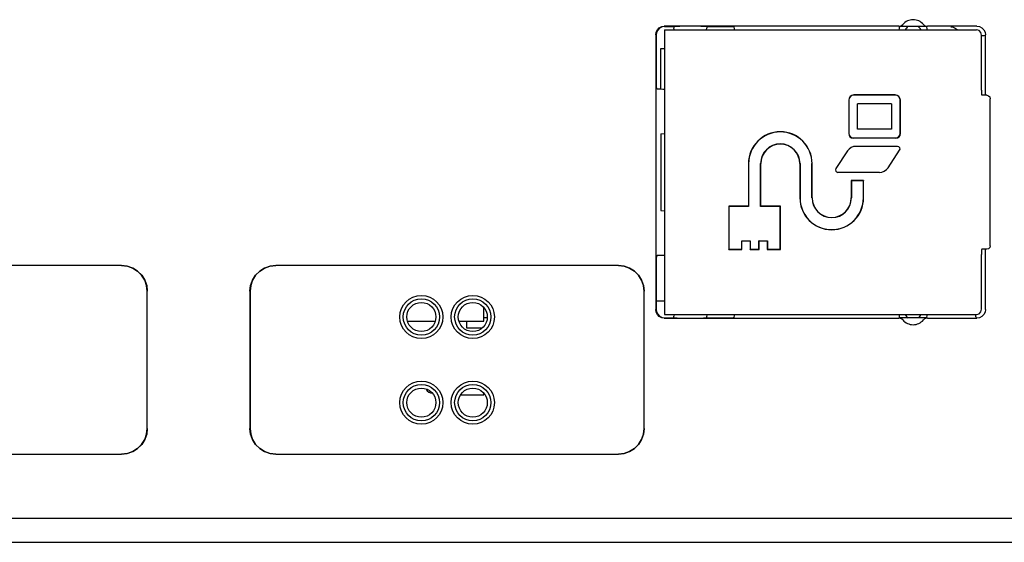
# Model space of a CAD drawing. Extents: x 28 to 410, y 34 to 287.
# Tile 17 of 32: x 111.99 to 119.17, y 161.22 to 165.03. Entities that reach past the tile are written whole.
import ezdxf

# ---------------------------------------------------------------- set-up
doc = ezdxf.new("R2010")
doc.units = 0
doc.header["$LTSCALE"] = 23.1
doc.layers.get('0').update_dxf_attribs({"linetype": 'CONTINUOUS'})
doc.layers.add('ALL_AXIS', color=7, linetype='CONTINUOUS')
doc.layers.add('ALL_FEATURES', color=7, linetype='CONTINUOUS')

msp = doc.modelspace()

# ---------------------------------------------------------------- linework, layer by layer
at = {"color": 7, "linetype": 'CONTINUOUS'}
for p, q in [((116.6941, 164.816), (116.6629, 164.816)), ((116.6629, 164.816), (116.6629, 164.5233))]:
    msp.add_line(p, q, dxfattribs=at)
at = {"layer": 'ALL_AXIS', "color": 7, "linetype": 'CONTINUOUS'}
for p, q in [((116.6316, 162.9785), (116.6941, 162.9785)), ((115.4004, 162.8535), (115.3754, 162.8535))]:
    msp.add_line(p, q, dxfattribs=at)
for centre, radius, start, end in [((118.5066, 164.9285), 0.0625, 125.43105, 156.42182), ((118.5066, 164.9285), 0.0625, 23.57818, 54.56895), ((118.5066, 162.9035), 0.0625, 203.57818, 234.56895), ((118.5066, 162.9035), 0.0625, 305.43105, 336.42182), ((115.0004, 162.3535), 0.05, 203.46218, 270)]:
    msp.add_arc(centre, radius, start, end, dxfattribs=at)
at = {"layer": 'ALL_FEATURES', "color": 7, "linetype": 'CONTINUOUS'}
for p, q in [((118.4026, 164.9809), (116.6917, 164.9809)), ((116.6941, 164.9785), (116.7617, 164.9785)), ((116.6941, 164.9535), (118.9691, 164.9535)), ((116.6941, 164.9535), (116.6941, 162.8785)), ((116.7741, 164.9792), (116.7617, 164.9785)), ((116.7617, 164.9785), (116.7617, 164.9659)), ((116.7636, 164.9565), (116.7617, 164.9659)), ((116.7656, 164.9535), (116.7636, 164.9565)), ((117.0016, 164.9785), (116.9891, 164.9792)), ((117.0016, 164.9785), (117.1941, 164.9785)), ((117.0016, 164.9785), (117.0016, 164.9659)), ((117.2007, 164.9763), (117.1941, 164.9785)), ((118.4063, 164.9763), (118.4053, 164.973)), ((118.4063, 164.9763), (118.4129, 164.9785)), ((118.6004, 164.9785), (118.4129, 164.9785)), ((118.607, 164.9763), (118.6004, 164.9785)), ((118.9724, 164.9809), (118.6107, 164.9809)), ((118.7827, 164.9763), (118.7889, 164.976)), ((118.7889, 164.976), (118.7993, 164.9742)), ((116.6292, 164.9184), (116.6292, 162.9136)), ((116.6316, 164.916), (116.6316, 164.541)), ((119.0066, 164.5154), (119.0066, 164.916)), ((119.0349, 164.4774), (119.0349, 164.9184)), ((116.6367, 164.5259), (116.6316, 164.541)), ((118.0368, 164.441), (118.0368, 164.1973)), ((118.0379, 164.441), (118.0379, 164.1973)), ((118.3754, 164.4796), (118.0754, 164.4796)), ((118.3754, 164.4785), (118.0754, 164.4785)), ((118.4129, 164.1973), (118.4129, 164.441)), ((118.414, 164.1973), (118.414, 164.441)), ((119.0077, 164.4774), (119.0073, 164.4779)), ((119.0441, 164.4774), (119.0077, 164.4774)), ((119.0441, 164.4774), (119.0566, 164.4741)), ((119.0691, 163.3796), (119.0691, 164.4524)), ((118.3493, 164.4149), (118.1015, 164.4149)), ((118.1015, 164.2296), (118.1015, 164.4149)), ((118.3493, 164.4149), (118.3493, 164.2296)), ((118.3493, 164.2296), (118.1015, 164.2296)), ((116.665, 164.1954), (116.665, 163.6366)), ((116.6652, 164.1954), (116.6657, 164.1956)), ((116.6657, 164.1956), (116.6941, 164.1984)), ((118.0691, 164.166), (118.3816, 164.166)), ((118.3816, 164.1649), (118.0691, 164.1649)), ((118.3931, 164.1046), (118.0909, 164.1046)), ((118.0276, 164.0707), (117.943, 163.9438)), ((118.324, 163.9488), (118.4086, 164.0757)), ((117.3055, 163.9785), (117.3055, 163.6671)), ((117.3066, 163.9785), (117.3066, 163.666)), ((117.3941, 163.666), (117.3941, 163.9785)), ((117.3952, 163.6671), (117.3952, 163.9785)), ((117.6805, 163.9785), (117.6805, 163.7285)), ((117.6816, 163.9785), (117.6816, 163.7285)), ((117.7691, 163.7285), (117.7691, 163.9785)), ((117.7702, 163.7285), (117.7702, 163.9785)), ((118.2607, 163.9149), (117.9585, 163.9149)), ((118.1452, 163.8546), (118.0555, 163.8546)), ((118.0555, 163.8546), (118.0566, 163.8535)), ((118.0555, 163.8546), (118.0555, 163.7285)), ((118.1441, 163.8535), (118.0566, 163.8535)), ((118.0566, 163.8535), (118.0566, 163.7285)), ((118.1452, 163.8546), (118.1441, 163.8535)), ((118.1441, 163.7285), (118.1441, 163.8535)), ((118.1452, 163.7285), (118.1452, 163.8546)), ((117.3055, 163.6671), (117.1618, 163.6671)), ((117.1618, 163.6671), (117.1629, 163.666)), ((117.1618, 163.6671), (117.1618, 163.3524)), ((117.3066, 163.666), (117.1629, 163.666)), ((117.1629, 163.666), (117.1629, 163.3535)), ((117.3055, 163.6671), (117.3066, 163.666)), ((117.3952, 163.6671), (117.3941, 163.666)), ((117.5379, 163.666), (117.3941, 163.666)), ((117.539, 163.6671), (117.3952, 163.6671)), ((117.539, 163.6671), (117.5379, 163.666)), ((117.5379, 163.3535), (117.5379, 163.666)), ((117.539, 163.3524), (117.539, 163.6671)), ((116.6657, 163.6365), (116.6652, 163.6366)), ((116.6657, 163.6365), (116.6941, 163.6337)), ((117.2566, 163.416), (117.3191, 163.416)), ((117.2577, 163.4149), (117.2566, 163.416)), ((117.2566, 163.3535), (117.2566, 163.416)), ((117.2577, 163.4149), (117.318, 163.4149)), ((117.2577, 163.3524), (117.2577, 163.4149)), ((117.318, 163.4149), (117.3191, 163.416)), ((117.318, 163.4149), (117.318, 163.3524)), ((117.3191, 163.416), (117.3191, 163.3535)), ((117.3816, 163.416), (117.4441, 163.416)), ((117.3827, 163.4149), (117.3816, 163.416)), ((117.3816, 163.3535), (117.3816, 163.416)), ((117.3827, 163.4149), (117.443, 163.4149)), ((117.3827, 163.3524), (117.3827, 163.4149)), ((117.443, 163.4149), (117.4441, 163.416)), ((117.443, 163.4149), (117.443, 163.3524)), ((117.4441, 163.416), (117.4441, 163.3535)), ((116.6367, 163.3062), (116.6316, 163.291)), ((116.6316, 163.291), (116.6316, 162.916)), ((117.1618, 163.3524), (117.1629, 163.3535)), ((117.1618, 163.3524), (117.2577, 163.3524)), ((117.1629, 163.3535), (117.2566, 163.3535)), ((117.2577, 163.3524), (117.2566, 163.3535)), ((117.318, 163.3524), (117.3191, 163.3535)), ((117.318, 163.3524), (117.3827, 163.3524)), ((117.3191, 163.3535), (117.3816, 163.3535)), ((117.3827, 163.3524), (117.3816, 163.3535)), ((117.443, 163.3524), (117.4441, 163.3535)), ((117.443, 163.3524), (117.539, 163.3524)), ((117.4441, 163.3535), (117.5379, 163.3535)), ((117.539, 163.3524), (117.5379, 163.3535)), ((119.0066, 162.916), (119.0066, 163.3167)), ((119.0077, 163.3546), (119.0073, 163.3542)), ((119.0441, 163.3546), (119.0077, 163.3546)), ((119.0349, 162.9136), (119.0349, 163.3546)), ((112.7321, 163.2352), (108.6061, 163.2352)), ((112.7316, 163.2348), (108.6066, 163.2348)), ((116.3571, 163.2352), (113.8561, 163.2352)), ((116.3566, 163.2348), (113.8566, 163.2348)), ((112.9191, 162.0473), (112.9191, 163.0473)), ((112.9196, 162.0468), (112.9196, 163.0477)), ((113.6687, 163.0477), (113.6687, 162.0468)), ((113.6691, 163.0473), (113.6691, 162.0473)), ((116.5441, 162.0473), (116.5441, 163.0473)), ((116.5446, 162.0468), (116.5446, 163.0477)), ((115.3754, 162.8285), (115.3754, 162.9269)), ((116.6941, 162.8785), (118.9691, 162.8785)), ((116.7636, 162.8755), (116.7617, 162.8662)), ((116.7617, 162.8535), (116.7617, 162.8662)), ((116.7656, 162.8785), (116.7636, 162.8755)), ((117.0016, 162.8535), (117.0016, 162.8662)), ((117.2007, 162.8557), (117.2017, 162.8591)), ((118.607, 162.8557), (118.608, 162.8591)), ((114.818, 162.8285), (115.0202, 162.8285)), ((115.193, 162.8285), (115.3754, 162.8285)), ((115.2504, 162.7785), (115.2504, 162.8285)), ((116.6917, 162.8511), (118.4026, 162.8511)), ((116.6941, 162.8535), (116.7617, 162.8535)), ((116.7617, 162.8535), (116.7741, 162.8528)), ((116.9891, 162.8528), (117.0016, 162.8535)), ((117.0016, 162.8535), (117.1941, 162.8535)), ((117.2007, 162.8557), (117.1941, 162.8535)), ((118.4063, 162.8557), (118.4129, 162.8535)), ((118.6004, 162.8535), (118.4129, 162.8535)), ((118.607, 162.8557), (118.6004, 162.8535)), ((118.6107, 162.8511), (118.9724, 162.8511)), ((115.3613, 162.7785), (115.2504, 162.7785)), ((115.2045, 162.291), (115.3754, 162.291)), ((115.3754, 162.291), (115.3754, 162.3019)), ((108.6061, 161.8593), (112.7321, 161.8593)), ((108.6066, 161.8598), (112.7316, 161.8598)), ((113.8561, 161.8593), (116.3571, 161.8593)), ((113.8566, 161.8598), (116.3566, 161.8598)), ((98.6754, 161.391), (119.8754, 161.391)), ((96.7504, 161.216), (122.3754, 161.216))]:
    msp.add_line(p, q, dxfattribs=at)
for points in [[(116.6292, 164.9184), (116.6323, 164.9378), (116.6411, 164.9552), (116.655, 164.969), (116.6724, 164.9779), (116.6917, 164.9809)], [(116.6941, 164.9785), (116.6748, 164.9755), (116.6574, 164.9666), (116.6435, 164.9528), (116.6347, 164.9354), (116.6316, 164.916)], [(116.9891, 164.9792), (116.9772, 164.9797), (116.9591, 164.9801), (116.9364, 164.9804), (116.9098, 164.9805), (116.8816, 164.9806), (116.8534, 164.9805), (116.8268, 164.9804), (116.8041, 164.9801), (116.786, 164.9797), (116.7741, 164.9792)], [(116.9976, 164.9535), (116.9997, 164.9565), (117.0016, 164.9659)], [(117.2032, 164.9535), (117.2026, 164.964), (117.2017, 164.973), (117.2007, 164.9763)], [(118.4026, 164.9809), (118.4132, 164.9825), (118.4229, 164.9869), (118.431, 164.9939)], [(118.4053, 164.973), (118.4044, 164.964), (118.4038, 164.9535)], [(118.5823, 164.9939), (118.5904, 164.9869), (118.6001, 164.9825), (118.6107, 164.9809)], [(118.6094, 164.9535), (118.6089, 164.964), (118.608, 164.973), (118.607, 164.9763)], [(118.7993, 164.9742), (118.8146, 164.9677), (118.8276, 164.9575), (118.8306, 164.9535)], [(119.0066, 164.916), (119.0016, 164.9348), (118.9879, 164.9485), (118.9691, 164.9535)], [(118.9724, 164.9809), (118.9917, 164.9779), (119.0091, 164.969), (119.023, 164.9552), (119.0318, 164.9378), (119.0349, 164.9184)], [(119.0327, 164.9162), (119.0302, 164.9132), (119.0236, 164.9109), (119.0134, 164.9098), (119.0066, 164.91)], [(116.6367, 164.5259), (116.64, 164.5249), (116.649, 164.524), (116.6628, 164.5233), (116.6801, 164.5228), (116.6941, 164.5227)], [(119.0066, 164.5154), (119.0067, 164.4968), (119.0069, 164.4831), (119.0073, 164.4779)], [(119.0566, 164.4741), (119.0658, 164.4649), (119.0691, 164.4524)], [(119.0691, 163.3796), (119.0658, 163.3671), (119.0566, 163.358), (119.0441, 163.3546)], [(116.6941, 163.3093), (116.6801, 163.3092), (116.6628, 163.3088), (116.649, 163.3081), (116.64, 163.3072), (116.6367, 163.3062)], [(119.0073, 163.3542), (119.0069, 163.3489), (119.0067, 163.3352), (119.0066, 163.3167)], [(112.9191, 163.0473), (112.9144, 163.089), (112.9005, 163.1287), (112.8782, 163.1642), (112.8485, 163.1939), (112.813, 163.2162), (112.7734, 163.2301), (112.7316, 163.2348)], [(112.7321, 163.2352), (112.7738, 163.2305), (112.8134, 163.2167), (112.849, 163.1943), (112.8787, 163.1646), (112.901, 163.1291), (112.9149, 163.0895), (112.9196, 163.0477)], [(113.6687, 163.0477), (113.6734, 163.0895), (113.6872, 163.1291), (113.7096, 163.1646), (113.7393, 163.1943), (113.7748, 163.2167), (113.8144, 163.2305), (113.8561, 163.2352)], [(113.8566, 163.2348), (113.8149, 163.2301), (113.7752, 163.2162), (113.7397, 163.1939), (113.71, 163.1642), (113.6877, 163.1287), (113.6738, 163.089), (113.6691, 163.0473)], [(116.5441, 163.0473), (116.5394, 163.089), (116.5255, 163.1287), (116.5032, 163.1642), (116.4735, 163.1939), (116.438, 163.2162), (116.3984, 163.2301), (116.3566, 163.2348)], [(116.3571, 163.2352), (116.3988, 163.2305), (116.4384, 163.2167), (116.474, 163.1943), (116.5037, 163.1646), (116.526, 163.1291), (116.5399, 163.0895), (116.5446, 163.0477)], [(116.6917, 162.8511), (116.6724, 162.8542), (116.655, 162.8631), (116.6411, 162.8769), (116.6323, 162.8943), (116.6292, 162.9136)], [(116.6316, 162.916), (116.6347, 162.8967), (116.6435, 162.8793), (116.6574, 162.8655), (116.6748, 162.8566), (116.6941, 162.8535)], [(116.9976, 162.8785), (116.9997, 162.8755), (117.0016, 162.8662)], [(117.2017, 162.8591), (117.2026, 162.8681), (117.2032, 162.8785)], [(118.4038, 162.8785), (118.4044, 162.8681), (118.4053, 162.8591), (118.4063, 162.8557)], [(118.608, 162.8591), (118.6089, 162.8681), (118.6094, 162.8785)], [(118.9702, 162.8533), (118.9671, 162.8558), (118.9649, 162.8624), (118.9638, 162.8726), (118.964, 162.8785)], [(118.9691, 162.8785), (118.9879, 162.8836), (119.0016, 162.8973), (119.0066, 162.916)], [(119.0349, 162.9136), (119.0318, 162.8943), (119.023, 162.8769), (119.0091, 162.8631), (118.9917, 162.8542), (118.9724, 162.8511)], [(116.7741, 162.8528), (116.786, 162.8524), (116.8041, 162.852), (116.8268, 162.8517), (116.8534, 162.8515), (116.8816, 162.8515), (116.9098, 162.8515), (116.9364, 162.8517), (116.9591, 162.852), (116.9772, 162.8524), (116.9891, 162.8528)], [(118.431, 162.8381), (118.4229, 162.8452), (118.4132, 162.8496), (118.4026, 162.8511)], [(118.6107, 162.8511), (118.6001, 162.8496), (118.5904, 162.8452), (118.5823, 162.8381)], [(112.7316, 161.8598), (112.7734, 161.8645), (112.813, 161.8783), (112.8485, 161.9007), (112.8782, 161.9304), (112.9005, 161.9659), (112.9144, 162.0055), (112.9191, 162.0473)], [(112.9196, 162.0468), (112.9149, 162.0051), (112.901, 161.9655), (112.8787, 161.9299), (112.849, 161.9002), (112.8134, 161.8779), (112.7738, 161.864), (112.7321, 161.8593)], [(113.8561, 161.8593), (113.8144, 161.864), (113.7748, 161.8779), (113.7393, 161.9002), (113.7096, 161.9299), (113.6872, 161.9655), (113.6734, 162.0051), (113.6687, 162.0468)], [(113.6691, 162.0473), (113.6738, 162.0055), (113.6877, 161.9659), (113.71, 161.9304), (113.7397, 161.9007), (113.7752, 161.8783), (113.8149, 161.8645), (113.8566, 161.8598)], [(116.3566, 161.8598), (116.3984, 161.8645), (116.438, 161.8783), (116.4735, 161.9007), (116.5032, 161.9304), (116.5255, 161.9659), (116.5394, 162.0055), (116.5441, 162.0473)], [(116.5446, 162.0468), (116.5399, 162.0051), (116.526, 161.9655), (116.5037, 161.9299), (116.474, 161.9002), (116.4384, 161.8779), (116.3988, 161.864), (116.3571, 161.8593)]]:
    msp.add_lwpolyline(points, dxfattribs=at)
for centre, radius in [((114.9191, 162.8598), 0.1577), ((115.2941, 162.8598), 0.1577), ((114.9191, 162.8598), 0.1322), ((114.9191, 162.8598), 0.1062), ((115.2941, 162.8598), 0.1322), ((115.2941, 162.8598), 0.1062), ((114.9191, 162.2348), 0.1577), ((114.9191, 162.2348), 0.1322), ((115.2941, 162.2348), 0.1577), ((115.2941, 162.2348), 0.1322), ((114.9191, 162.2348), 0.1062), ((115.2941, 162.2348), 0.1062)]:
    msp.add_circle(centre, radius, dxfattribs=at)
for centre, radius, start, end in [((118.5066, 164.9285), 0.1, 40.83328, 139.16672), ((118.0754, 164.441), 0.0386, 90, 180), ((118.0754, 164.441), 0.0375, 90, 180), ((118.3754, 164.441), 0.0386, 0, 90), ((118.3754, 164.441), 0.0375, 0, 90), ((117.5379, 163.9785), 0.2323, 0, 180), ((117.5379, 163.9785), 0.2313, 0, 180), ((118.0691, 164.1973), 0.0323, 180, 270), ((118.0691, 164.1973), 0.0312, 180, 270), ((118.3816, 164.1973), 0.0323, 270, 360), ((118.3816, 164.1973), 0.0312, 270, 360), ((117.5379, 163.9785), 0.1437, 0, 180), ((117.5379, 163.9785), 0.1427, 0, 180), ((118.0909, 164.0285), 0.0761, 90, 146.31), ((118.3931, 164.086), 0.0186, 326.31, 90), ((117.9585, 163.9335), 0.0186, 146.31, 270), ((118.2607, 163.991), 0.0761, 270, 326.31), ((117.9129, 163.7285), 0.2323, 180, 360), ((117.9129, 163.7285), 0.2313, 180, 360), ((117.9129, 163.7285), 0.1437, 180, 360), ((117.9129, 163.7285), 0.1427, 180, 360), ((118.5066, 162.9035), 0.1, 220.83328, 319.16672)]:
    msp.add_arc(centre, radius, start, end, dxfattribs=at)

doc.saveas('drawing.dxf')
